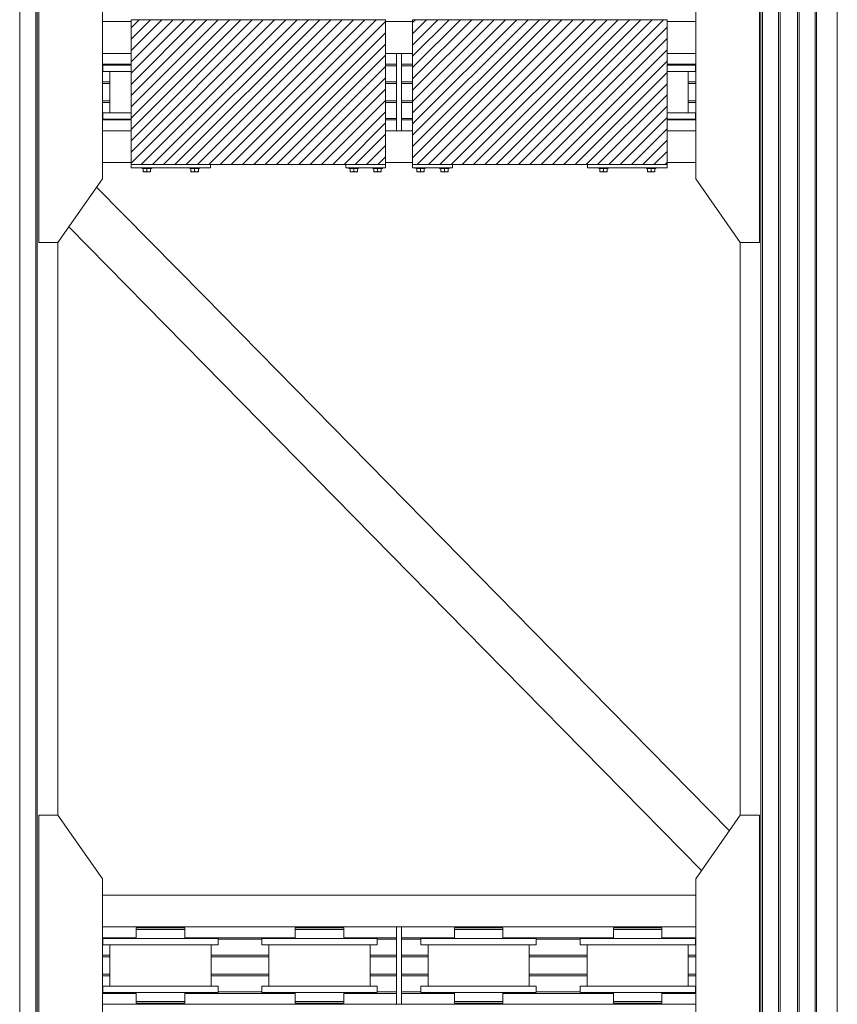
# Model space of a CAD drawing. Header units: millimetres. Extents: x 53056 to 116131, y -669674 to -625124.
# Tile 67 of 168: x 72530 to 75100, y -657589 to -654496. Entities that reach past the tile are written whole.
import ezdxf

# ---------------------------------------------------------------- set-up
doc = ezdxf.new("R2010")
doc.units = ezdxf.units.MM
doc.header["$MEASUREMENT"] = 0
doc.linetypes.add('DGN Style 1', pattern=[536.199087, 0.892178, -535.306909])
for name, color, linetype, lineweight in [('Main Cradle', 7, 'Continuous', 0), ('Main Cradle Blocks', 7, 'Continuous', 0), ('Main Cradle Rails', 7, 'Continuous', 0)]:
    doc.layers.add(name, color=color, linetype=linetype, lineweight=lineweight)

# ---------------------------------------------------------------- blocks, each defined once
blk = doc.blocks.new('*U55')
at = {"linetype": 'Continuous', "lineweight": 0}
h = blk.add_hatch(dxfattribs=at)
h.set_pattern_fill('HATCH', color=30, style=0, pattern_type=2)
h.set_pattern_definition([(45, (-11017.938, -7370.72), (-17.71896, 17.71896), [])])
h.paths.add_polyline_path([(-10913.8, -7096.2), (-11038.8, -7096.2), (-11463.8, -7096.2), (-11485.4, -7096.2), (-11713.8, -7096.2), (-11713.8, -7102.2), (-11713.8, -7202.2), (-11713.8, -7236.2), (-11713.8, -7238.7), (-11713.8, -7258.7), (-11713.8, -7388.7), (-11713.8, -7408.7), (-11713.8, -7411.2), (-11713.8, -7445.2), (-11713.8, -7545.2), (-11713.8, -7551.2), (-11485.4, -7551.2), (-11463.8, -7551.2), (-11038.8, -7551.2), (-10913.8, -7551.2), (-10913.8, -7545.2), (-10913.8, -7445.2), (-10913.8, -7411.2), (-10913.8, -7406.6), (-10913.8, -7356.2), (-10913.8, -7351.2), (-10913.8, -7296.2), (-10913.8, -7291.2), (-10913.8, -7240.8), (-10913.8, -7236.2), (-10913.8, -7202.2), (-10913.8, -7102.2)])
h = blk.add_hatch(dxfattribs=at)
h.set_pattern_fill('HATCH', color=30, style=0, pattern_type=2)
h.set_pattern_definition([(45, (-10257.815, -7334.975), (-17.719, 17.719), [])])
h.paths.add_polyline_path([(-10828.8, -7202.2), (-10828.8, -7236.2), (-10828.8, -7240.8), (-10828.8, -7291.2), (-10828.8, -7296.2), (-10828.8, -7351.2), (-10828.8, -7356.2), (-10828.8, -7406.6), (-10828.8, -7411.2), (-10828.8, -7445.2), (-10828.8, -7545.2), (-10828.8, -7551.2), (-10703.8, -7551.2), (-10278.8, -7551.2), (-10028.8, -7551.2), (-10028.8, -7545.2), (-10028.8, -7445.2), (-10028.8, -7411.2), (-10028.8, -7408.7), (-10028.8, -7388.7), (-10028.8, -7258.7), (-10028.8, -7238.7), (-10028.8, -7236.2), (-10028.8, -7202.2), (-10028.8, -7102.2), (-10028.8, -7096.2), (-10278.8, -7096.2), (-10703.8, -7096.2), (-10828.8, -7096.2), (-10828.8, -7102.2)])
at = {"color": 30, "linetype": 'Continuous', "lineweight": 0, "flags": 128}
for points in [[(-10913.8, -7096.2), (-11038.8, -7096.2), (-11463.8, -7096.2), (-11485.4, -7096.2), (-11713.8, -7096.2), (-11713.8, -7102.2), (-11713.8, -7202.2), (-11713.8, -7236.2), (-11713.8, -7238.7), (-11713.8, -7258.7), (-11713.8, -7388.7), (-11713.8, -7408.7), (-11713.8, -7411.2), (-11713.8, -7445.2), (-11713.8, -7545.2), (-11713.8, -7551.2), (-11485.4, -7551.2), (-11463.8, -7551.2), (-11038.8, -7551.2), (-10913.8, -7551.2), (-10913.8, -7545.2), (-10913.8, -7445.2), (-10913.8, -7411.2), (-10913.8, -7406.6), (-10913.8, -7356.2), (-10913.8, -7351.2), (-10913.8, -7296.2), (-10913.8, -7291.2), (-10913.8, -7240.8), (-10913.8, -7236.2), (-10913.8, -7202.2), (-10913.8, -7102.2), (-10913.8, -7096.2)], [(-10828.8, -7202.2), (-10828.8, -7236.2), (-10828.8, -7240.8), (-10828.8, -7291.2), (-10828.8, -7296.2), (-10828.8, -7351.2), (-10828.8, -7356.2), (-10828.8, -7406.6), (-10828.8, -7411.2), (-10828.8, -7445.2), (-10828.8, -7545.2), (-10828.8, -7551.2), (-10703.8, -7551.2), (-10278.8, -7551.2), (-10028.8, -7551.2), (-10028.8, -7545.2), (-10028.8, -7445.2), (-10028.8, -7411.2), (-10028.8, -7408.7), (-10028.8, -7388.7), (-10028.8, -7258.7), (-10028.8, -7238.7), (-10028.8, -7236.2), (-10028.8, -7202.2), (-10028.8, -7102.2), (-10028.8, -7096.2), (-10278.8, -7096.2), (-10703.8, -7096.2), (-10828.8, -7096.2), (-10828.8, -7102.2), (-10828.8, -7202.2)]]:
    blk.add_lwpolyline(points, close=True, dxfattribs=at)
at = {"layer": 'Main Cradle', "color": 7, "linetype": 'Continuous', "lineweight": 0}
for p, q in [((-12063.8, -9136.6), (-12063.8, -4626.6)), ((-12013.4, -9136.6), (-12013.4, -4626.6)), ((-12008.8, -9136.6), (-12008.8, -4626.6)), ((-9733.8, -4626.6), (-9733.8, -9136.6)), ((-9729.1, -4626.6), (-9729.1, -9136.6)), ((-9678.8, -4626.6), (-9678.8, -9136.6)), ((-9673.8, -4626.6), (-9673.8, -9136.6)), ((-9618.8, -4626.6), (-9618.8, -9136.6)), ((-9613.8, -4626.6), (-9613.8, -9136.6)), ((-9563.4, -4626.6), (-9563.4, -9136.6)), ((-9558.8, -4626.6), (-9558.8, -9136.6)), ((-9493.9, -4626.6), (-9493.9, -9136.6)), ((-11713.8, -7102.2), (-11803.9, -7102.2)), ((-10828.8, -7102.2), (-10913.8, -7102.2)), ((-9938.7, -7102.2), (-10028.8, -7102.2)), ((-11803.9, -7202.2), (-11713.8, -7202.2)), ((-10913.8, -7202.2), (-10879.3, -7202.2)), ((-10863.3, -7202.2), (-10828.8, -7202.2)), ((-10028.8, -7202.2), (-9938.7, -7202.2)), ((-11780.3, -7388.7), (-11780.3, -7258.7)), ((-9962.3, -7258.7), (-9962.3, -7388.7)), ((-9940.1, -7258.7), (-9953.8, -7258.7)), ((-9940.1, -7408.7), (-9953.8, -7408.7)), ((-11803.9, -7445.2), (-11713.8, -7445.2)), ((-10913.8, -7445.2), (-10879.3, -7445.2)), ((-10863.3, -7445.2), (-10828.8, -7445.2)), ((-10028.8, -7445.2), (-9938.7, -7445.2)), ((-11713.8, -7545.2), (-11803.9, -7545.2)), ((-10828.8, -7545.2), (-10913.8, -7545.2)), ((-9938.7, -7545.2), (-10028.8, -7545.2)), ((-11822, -7622.1), (-11485.4, -7964.3)), ((-11909.5, -7747), (-11485.4, -8178.2)), ((-11943.9, -9136.6), (-11943.9, -7796.2)), ((-9798.7, -7796.2), (-9798.7, -9136.6)), ((-11485.4, -7964.3), (-10332.6, -9136.6)), ((-11485.4, -8178.2), (-10543, -9136.6)), ((-12063.8, -11403.7), (-12063.8, -9136.6)), ((-12013.4, -11403.7), (-12013.4, -9136.6)), ((-12008.8, -11403.7), (-12008.8, -9136.6)), ((-11943.9, -9595.4), (-11943.9, -9136.6)), ((-10543, -9136.6), (-9920.5, -9769.5)), ((-10332.6, -9136.6), (-9833, -9644.6)), ((-9798.7, -9136.6), (-9798.7, -9595.4)), ((-9733.8, -9136.6), (-9733.8, -11403.7)), ((-9729.1, -9136.6), (-9729.1, -11403.7)), ((-9678.8, -9136.6), (-9678.8, -11403.7)), ((-9673.8, -9136.6), (-9673.8, -11403.7)), ((-9618.8, -9136.6), (-9618.8, -11403.7)), ((-9613.8, -9136.6), (-9613.8, -11403.7)), ((-9563.4, -9136.6), (-9563.4, -11403.7)), ((-9558.8, -9136.6), (-9558.8, -11403.7)), ((-9493.9, -9136.6), (-9493.9, -11403.7)), ((-11485.4, -9846.4), (-11803.9, -9846.4)), ((-9938.7, -9846.4), (-11485.4, -9846.4)), ((-11803.9, -9946.4), (-11485.4, -9946.4)), ((-11661.3, -9949.4), (-11661.3, -9946.4)), ((-11581.3, -9946.4), (-11581.3, -9949.4)), ((-11567.4, -9949.4), (-11550.9, -9949.4)), ((-11550.9, -9949.4), (-11545.1, -9949.4)), ((-11485.4, -9946.4), (-10879.3, -9946.4)), ((-11161.3, -9949.4), (-11161.3, -9946.4)), ((-11081.3, -9946.4), (-11081.3, -9949.4)), ((-11067.4, -9949.4), (-11050.9, -9949.4)), ((-11050.9, -9949.4), (-11045.1, -9949.4)), ((-10863.3, -9946.4), (-9938.7, -9946.4)), ((-10661.3, -9949.4), (-10661.3, -9946.4)), ((-10581.3, -9946.4), (-10581.3, -9949.4)), ((-10567.4, -9949.4), (-10550.9, -9949.4)), ((-10550.9, -9949.4), (-10545.1, -9949.4)), ((-10161.3, -9949.4), (-10161.3, -9946.4)), ((-10081.3, -9946.4), (-10081.3, -9949.4)), ((-10067.4, -9949.4), (-10050.9, -9949.4)), ((-10050.9, -9949.4), (-10045.1, -9949.4)), ((-11551.9, -9982.9), (-11621.3, -9982.9)), ((-11121.3, -9982.9), (-11190.6, -9982.9)), ((-11051.9, -9982.9), (-11121.3, -9982.9)), ((-10621.3, -9982.9), (-10690.6, -9982.9)), ((-10551.9, -9982.9), (-10621.3, -9982.9)), ((-10121.3, -9982.9), (-10190.6, -9982.9)), ((-10051.9, -9982.9), (-10121.3, -9982.9)), ((-11780.3, -10132.9), (-11780.3, -10002.9)), ((-11453.8, -10002.9), (-11485.4, -10002.9)), ((-11462.3, -10002.9), (-11462.3, -10132.9)), ((-11440.1, -10002.9), (-11453.8, -10002.9)), ((-11280.3, -10132.9), (-11280.3, -10002.9)), ((-10962.3, -10002.9), (-10962.3, -10132.9)), ((-10940.1, -10002.9), (-10953.8, -10002.9)), ((-10780.3, -10132.9), (-10780.3, -10002.9)), ((-10462.3, -10002.9), (-10462.3, -10132.9)), ((-10440.1, -10002.9), (-10453.8, -10002.9)), ((-10280.3, -10132.9), (-10280.3, -10002.9)), ((-9962.3, -10002.9), (-9962.3, -10132.9)), ((-9940.1, -10002.9), (-9953.8, -10002.9)), ((-11551.9, -10132.9), (-11621.3, -10132.9)), ((-11060.4, -10132.9), (-11121.3, -10132.9)), ((-11051.9, -10132.9), (-11060.4, -10132.9)), ((-10560.4, -10132.9), (-10621.3, -10132.9)), ((-10551.9, -10132.9), (-10560.4, -10132.9)), ((-10060.4, -10132.9), (-10121.3, -10132.9)), ((-10051.9, -10132.9), (-10060.4, -10132.9)), ((-11550.9, -10152.9), (-11545.1, -10152.9)), ((-11545.1, -10181.4), (-11545.1, -10152.9)), ((-11453.8, -10152.9), (-11485.4, -10152.9)), ((-11440.1, -10152.9), (-11453.8, -10152.9)), ((-11050.9, -10152.9), (-11045.1, -10152.9)), ((-11045.1, -10181.4), (-11045.1, -10152.9)), ((-10940.1, -10152.9), (-10953.8, -10152.9)), ((-10550.9, -10152.9), (-10545.1, -10152.9)), ((-10545.1, -10181.4), (-10545.1, -10152.9)), ((-10440.1, -10152.9), (-10453.8, -10152.9)), ((-10050.9, -10152.9), (-10045.1, -10152.9)), ((-10045.1, -10181.4), (-10045.1, -10152.9)), ((-9940.1, -10152.9), (-9953.8, -10152.9)), ((-11803.9, -10189.4), (-11485.4, -10189.4)), ((-11661.3, -10189.4), (-11661.3, -10186.4)), ((-11650.4, -10181.4), (-11621.3, -10181.4)), ((-11584.3, -10186.4), (-11581.3, -10186.4)), ((-11581.3, -10186.4), (-11581.3, -10189.4)), ((-11567.4, -10181.4), (-11550.9, -10181.4)), ((-11550.9, -10181.4), (-11545.1, -10181.4)), ((-11485.4, -10189.4), (-10879.3, -10189.4)), ((-11161.3, -10189.4), (-11161.3, -10186.4)), ((-11150.4, -10181.4), (-11121.3, -10181.4)), ((-11084.3, -10186.4), (-11081.3, -10186.4)), ((-11081.3, -10186.4), (-11081.3, -10189.4)), ((-11067.4, -10181.4), (-11050.9, -10181.4)), ((-11050.9, -10181.4), (-11045.1, -10181.4)), ((-10863.3, -10189.4), (-9938.7, -10189.4)), ((-10661.3, -10189.4), (-10661.3, -10186.4)), ((-10650.4, -10181.4), (-10621.3, -10181.4)), ((-10584.3, -10186.4), (-10581.3, -10186.4)), ((-10581.3, -10186.4), (-10581.3, -10189.4)), ((-10567.4, -10181.4), (-10550.9, -10181.4)), ((-10550.9, -10181.4), (-10545.1, -10181.4)), ((-10161.3, -10189.4), (-10161.3, -10186.4)), ((-10158.7, -10186.4), (-10158.2, -10186.4)), ((-10150.4, -10181.4), (-10121.3, -10181.4)), ((-10093, -10186.4), (-10092.9, -10186.4)), ((-10092.9, -10186.4), (-10092.7, -10186.4)), ((-10092.7, -10186.4), (-10092.1, -10186.4)), ((-10092.1, -10186.4), (-10085.9, -10186.4)), ((-10085.9, -10186.4), (-10084.3, -10186.4)), ((-10084.3, -10186.4), (-10081.3, -10186.4)), ((-10081.3, -10186.4), (-10081.3, -10189.4)), ((-10067.4, -10181.4), (-10050.9, -10181.4)), ((-10050.9, -10181.4), (-10045.1, -10181.4))]:
    blk.add_line(p, q, dxfattribs=at)
at = {"layer": 'Main Cradle', "color": 7, "linetype": 'Continuous', "lineweight": 0, "flags": 128}
for points in [[(-11943.9, -7796.2), (-11803.9, -7596.2), (-11803.9, -7051.2), (-11943.8, -6851.2), (-12003.8, -6851.2), (-12003.9, -7796.2), (-11943.9, -7796.2)], [(-9798.7, -7796.2), (-9938.7, -7596.2), (-9938.7, -7051.2), (-9798.7, -6851.2), (-9738.7, -6851.2), (-9738.7, -7796.2), (-9798.7, -7796.2)], [(-10879.3, -7202.2), (-10863.3, -7202.2), (-10863.3, -7445.2), (-10879.3, -7445.2), (-10879.3, -7202.2)], [(-11713.8, -7258.7), (-11749.4, -7258.7), (-11788.7, -7258.7), (-11802.5, -7258.7), (-11802.5, -7238.7), (-11802.5, -7238.7)], [(-11713.8, -7238.7), (-11749.4, -7238.7), (-11788.7, -7238.7), (-11802.5, -7238.7)], [(-9940.1, -7238.7), (-9953.8, -7238.7), (-9993.1, -7238.7), (-10028.8, -7238.7)], [(-9940.1, -7238.7), (-9940.1, -7238.7), (-9940.1, -7258.7)], [(-9953.8, -7258.7), (-9993.1, -7258.7), (-10028.8, -7258.7)], [(-11713.8, -7408.7), (-11749.4, -7408.7), (-11788.7, -7408.7), (-11802.5, -7408.7), (-11802.5, -7388.7), (-11802.5, -7388.7)], [(-11713.8, -7388.7), (-11749.4, -7388.7), (-11788.7, -7388.7), (-11802.5, -7388.7)], [(-9940.1, -7388.7), (-9953.8, -7388.7), (-9993.1, -7388.7), (-10028.8, -7388.7)], [(-9940.1, -7388.7), (-9940.1, -7388.7), (-9940.1, -7408.7)], [(-9953.8, -7408.7), (-9993.1, -7408.7), (-10028.8, -7408.7)], [(-11943.9, -10540.4), (-11803.9, -10340.4), (-11803.9, -9795.4), (-11943.8, -9595.4), (-12003.8, -9595.4), (-12003.9, -10540.4), (-11943.9, -10540.4)], [(-9798.7, -10540.4), (-9938.7, -10340.4), (-9938.7, -9795.4), (-9798.7, -9595.4), (-9738.7, -9595.4), (-9738.7, -10540.4), (-9798.7, -10540.4)], [(-11697.5, -9949.4), (-11697.5, -9949.4), (-11697.5, -9954.4), (-11697.5, -9954.4)], [(-11697.5, -9949.4), (-11691.7, -9949.4), (-11675.1, -9949.4), (-11650.4, -9949.4), (-11621.3, -9949.4), (-11592.1, -9949.4), (-11567.4, -9949.4)], [(-11697.5, -9954.4), (-11697.5, -9954.4), (-11697.5, -9982.9)], [(-11697.5, -9954.4), (-11691.7, -9954.4), (-11675.1, -9954.4), (-11650.4, -9954.4), (-11621.3, -9954.4), (-11621.3, -9954.4)], [(-11691.7, -9954.4), (-11691.7, -9954.4), (-11675.1, -9954.4)], [(-11621.3, -9954.4), (-11621.3, -9954.4), (-11592.1, -9954.4)], [(-11592.1, -9954.4), (-11592.1, -9954.4), (-11567.4, -9954.4)], [(-11567.4, -9954.4), (-11567.4, -9954.4), (-11550.9, -9954.4), (-11545.1, -9954.4), (-11545.1, -9949.4)], [(-11545.1, -9982.9), (-11545.1, -9954.4), (-11545.1, -9954.4)], [(-11197.5, -9949.4), (-11197.5, -9949.4), (-11197.5, -9954.4), (-11197.5, -9954.4)], [(-11197.5, -9949.4), (-11191.7, -9949.4), (-11175.1, -9949.4), (-11150.4, -9949.4), (-11121.3, -9949.4), (-11092.1, -9949.4), (-11067.4, -9949.4)], [(-11197.5, -9954.4), (-11197.5, -9954.4), (-11197.5, -9982.9)], [(-11197.5, -9954.4), (-11191.7, -9954.4), (-11175.1, -9954.4), (-11150.4, -9954.4), (-11121.3, -9954.4), (-11121.3, -9954.4)], [(-11191.7, -9954.4), (-11191.7, -9954.4), (-11175.1, -9954.4)], [(-11121.3, -9954.4), (-11121.3, -9954.4), (-11092.1, -9954.4)], [(-11092.1, -9954.4), (-11092.1, -9954.4), (-11067.4, -9954.4)], [(-11067.4, -9954.4), (-11067.4, -9954.4), (-11050.9, -9954.4), (-11045.1, -9954.4), (-11045.1, -9949.4)], [(-11045.1, -9982.9), (-11045.1, -9954.4), (-11045.1, -9954.4)], [(-10879.3, -9946.4), (-10863.3, -9946.4), (-10863.3, -10189.4), (-10879.3, -10189.4), (-10879.3, -9946.4)], [(-10697.5, -9949.4), (-10697.5, -9949.4), (-10697.5, -9954.4), (-10697.5, -9954.4)], [(-10697.5, -9949.4), (-10691.7, -9949.4), (-10675.1, -9949.4), (-10650.4, -9949.4), (-10621.3, -9949.4), (-10592.1, -9949.4), (-10567.4, -9949.4)], [(-10697.5, -9954.4), (-10697.5, -9954.4), (-10697.5, -9982.9)], [(-10697.5, -9954.4), (-10691.7, -9954.4), (-10675.1, -9954.4), (-10675.1, -9954.4)], [(-10691.7, -9954.4), (-10691.7, -9954.4), (-10675.1, -9954.4)], [(-10675.1, -9954.4), (-10650.4, -9954.4), (-10621.3, -9954.4), (-10621.3, -9954.4)], [(-10621.3, -9954.4), (-10621.3, -9954.4), (-10592.1, -9954.4), (-10567.4, -9954.4), (-10550.9, -9954.4), (-10545.1, -9954.4), (-10545.1, -9949.4)], [(-10545.1, -9982.9), (-10545.1, -9954.4), (-10545.1, -9954.4)], [(-10197.5, -9949.4), (-10197.5, -9949.4), (-10197.5, -9954.4), (-10197.5, -9954.4)], [(-10197.5, -9949.4), (-10191.7, -9949.4), (-10175.1, -9949.4), (-10150.4, -9949.4), (-10121.3, -9949.4), (-10092.1, -9949.4), (-10067.4, -9949.4)], [(-10197.5, -9954.4), (-10197.5, -9954.4), (-10197.5, -9982.9)], [(-10197.5, -9954.4), (-10191.7, -9954.4), (-10175.1, -9954.4), (-10150.4, -9954.4), (-10121.3, -9954.4), (-10121.3, -9954.4)], [(-10191.7, -9954.4), (-10191.7, -9954.4), (-10175.1, -9954.4)], [(-10121.3, -9954.4), (-10121.3, -9954.4), (-10092.1, -9954.4), (-10067.4, -9954.4)], [(-10067.4, -9954.4), (-10067.4, -9954.4), (-10050.9, -9954.4), (-10045.1, -9954.4), (-10045.1, -9949.4)], [(-10045.1, -9982.9), (-10045.1, -9954.4), (-10045.1, -9954.4)], [(-11560.4, -10002.9), (-11621.3, -10002.9), (-11690.6, -10002.9), (-11749.4, -10002.9), (-11788.7, -10002.9), (-11802.5, -10002.9), (-11802.5, -9982.9), (-11802.5, -9982.9)], [(-11621.3, -9982.9), (-11690.6, -9982.9), (-11749.4, -9982.9), (-11788.7, -9982.9), (-11802.5, -9982.9)], [(-11485.4, -9982.9), (-11493.1, -9982.9), (-11551.9, -9982.9)], [(-11440.1, -9982.9), (-11453.8, -9982.9), (-11485.4, -9982.9)], [(-11440.1, -9982.9), (-11440.1, -9982.9), (-11440.1, -10002.9)], [(-11182.1, -10002.9), (-11190.6, -10002.9), (-11249.4, -10002.9), (-11288.7, -10002.9), (-11302.5, -10002.9), (-11302.5, -9982.9), (-11302.5, -9982.9)], [(-11190.6, -9982.9), (-11190.6, -9982.9), (-11249.4, -9982.9), (-11288.7, -9982.9), (-11302.5, -9982.9)], [(-10940.1, -9982.9), (-10953.8, -9982.9), (-10993.1, -9982.9), (-11051.9, -9982.9)], [(-10940.1, -9982.9), (-10940.1, -9982.9), (-10940.1, -10002.9)], [(-10560.4, -10002.9), (-10621.3, -10002.9), (-10690.6, -10002.9), (-10749.4, -10002.9), (-10788.7, -10002.9), (-10802.5, -10002.9), (-10802.5, -9982.9), (-10802.5, -9982.9)], [(-10690.6, -9982.9), (-10690.6, -9982.9), (-10749.4, -9982.9), (-10788.7, -9982.9), (-10802.5, -9982.9)], [(-10440.1, -9982.9), (-10453.8, -9982.9), (-10493.1, -9982.9), (-10551.9, -9982.9)], [(-10440.1, -9982.9), (-10440.1, -9982.9), (-10440.1, -10002.9)], [(-10182.1, -10002.9), (-10190.6, -10002.9), (-10249.4, -10002.9), (-10288.7, -10002.9), (-10302.5, -10002.9), (-10302.5, -9982.9), (-10302.5, -9982.9)], [(-10190.6, -9982.9), (-10190.6, -9982.9), (-10249.4, -9982.9), (-10288.7, -9982.9), (-10302.5, -9982.9)], [(-9940.1, -9982.9), (-9953.8, -9982.9), (-9993.1, -9982.9), (-10051.9, -9982.9)], [(-9940.1, -9982.9), (-9940.1, -9982.9), (-9940.1, -10002.9)], [(-11485.4, -10002.9), (-11493.1, -10002.9), (-11551.9, -10002.9), (-11560.4, -10002.9)], [(-10953.8, -10002.9), (-10993.1, -10002.9), (-11051.9, -10002.9), (-11121.3, -10002.9), (-11182.1, -10002.9)], [(-10453.8, -10002.9), (-10493.1, -10002.9), (-10551.9, -10002.9), (-10560.4, -10002.9)], [(-9953.8, -10002.9), (-9993.1, -10002.9), (-10051.9, -10002.9), (-10121.3, -10002.9), (-10182.1, -10002.9)], [(-11621.3, -10152.9), (-11621.3, -10152.9), (-11690.6, -10152.9), (-11749.4, -10152.9), (-11788.7, -10152.9), (-11802.5, -10152.9), (-11802.5, -10132.9), (-11802.5, -10132.9)], [(-11621.3, -10132.9), (-11690.6, -10132.9), (-11749.4, -10132.9), (-11788.7, -10132.9), (-11802.5, -10132.9)], [(-11485.4, -10132.9), (-11493.1, -10132.9), (-11551.9, -10132.9)], [(-11440.1, -10132.9), (-11453.8, -10132.9), (-11485.4, -10132.9)], [(-11440.1, -10132.9), (-11440.1, -10132.9), (-11440.1, -10152.9)], [(-11121.3, -10152.9), (-11121.3, -10152.9), (-11190.6, -10152.9), (-11249.4, -10152.9), (-11288.7, -10152.9), (-11302.5, -10152.9), (-11302.5, -10132.9), (-11302.5, -10132.9)], [(-11121.3, -10132.9), (-11190.6, -10132.9), (-11249.4, -10132.9), (-11288.7, -10132.9), (-11302.5, -10132.9)], [(-10940.1, -10132.9), (-10953.8, -10132.9), (-10993.1, -10132.9), (-11051.9, -10132.9)], [(-10940.1, -10132.9), (-10940.1, -10132.9), (-10940.1, -10152.9)], [(-10621.3, -10152.9), (-10621.3, -10152.9), (-10690.6, -10152.9), (-10749.4, -10152.9), (-10788.7, -10152.9), (-10802.5, -10152.9), (-10802.5, -10132.9), (-10802.5, -10132.9)], [(-10621.3, -10132.9), (-10690.6, -10132.9), (-10749.4, -10132.9), (-10788.7, -10132.9), (-10802.5, -10132.9)], [(-10440.1, -10132.9), (-10453.8, -10132.9), (-10493.1, -10132.9), (-10551.9, -10132.9)], [(-10440.1, -10132.9), (-10440.1, -10132.9), (-10440.1, -10152.9)], [(-9953.8, -10152.9), (-9993.1, -10152.9), (-10051.9, -10152.9), (-10121.3, -10152.9), (-10190.6, -10152.9), (-10249.4, -10152.9), (-10288.7, -10152.9), (-10302.5, -10152.9), (-10302.5, -10132.9), (-10302.5, -10132.9)], [(-10121.3, -10132.9), (-10190.6, -10132.9), (-10249.4, -10132.9), (-10288.7, -10132.9), (-10302.5, -10132.9)], [(-9940.1, -10132.9), (-9953.8, -10132.9), (-9993.1, -10132.9), (-10051.9, -10132.9)], [(-9940.1, -10132.9), (-9940.1, -10132.9), (-9940.1, -10152.9)], [(-11697.5, -10152.9), (-11697.5, -10181.4), (-11691.7, -10181.4), (-11675.1, -10181.4), (-11650.4, -10181.4), (-11650.4, -10181.4)], [(-11691.7, -10152.9), (-11691.7, -10152.9), (-11692.4, -10152.9), (-11697.5, -10152.9)], [(-11485.4, -10152.9), (-11493.1, -10152.9), (-11551.9, -10152.9), (-11621.3, -10152.9)], [(-11197.5, -10152.9), (-11197.5, -10181.4), (-11191.7, -10181.4), (-11175.1, -10181.4), (-11150.4, -10181.4), (-11150.4, -10181.4)], [(-11197.5, -10152.9), (-11197.5, -10152.9), (-11192.4, -10152.9), (-11191.7, -10152.9), (-11191.7, -10152.9)], [(-10953.8, -10152.9), (-10993.1, -10152.9), (-11051.9, -10152.9), (-11121.3, -10152.9)], [(-10697.5, -10152.9), (-10697.5, -10181.4), (-10691.7, -10181.4), (-10675.1, -10181.4), (-10675.1, -10181.4)], [(-10691.7, -10152.9), (-10691.7, -10152.9), (-10692.4, -10152.9), (-10697.5, -10152.9), (-10697.5, -10152.9)], [(-10453.8, -10152.9), (-10493.1, -10152.9), (-10551.9, -10152.9), (-10621.3, -10152.9)], [(-10197.5, -10152.9), (-10197.5, -10181.4), (-10191.7, -10181.4), (-10175.1, -10181.4), (-10150.4, -10181.4), (-10150.4, -10181.4)], [(-10191.7, -10152.9), (-10191.7, -10152.9), (-10192.4, -10152.9), (-10197.5, -10152.9), (-10197.5, -10152.9)], [(-11697.5, -10181.4), (-11697.5, -10181.4), (-11697.5, -10186.4), (-11691.7, -10186.4), (-11675.1, -10186.4), (-11650.4, -10186.4), (-11621.3, -10186.4), (-11592.1, -10186.4), (-11567.4, -10186.4), (-11550.9, -10186.4), (-11545.1, -10186.4), (-11545.1, -10181.4)], [(-11691.7, -10181.4), (-11691.7, -10181.4), (-11675.1, -10181.4)], [(-11658.2, -10186.4), (-11658.2, -10186.4), (-11658.7, -10186.4), (-11661.3, -10186.4), (-11661.3, -10186.4), (-11661.3, -10186.4)], [(-11650.4, -10181.4), (-11650.4, -10181.4), (-11621.3, -10181.4)], [(-11621.3, -10181.4), (-11621.3, -10181.4), (-11592.1, -10181.4), (-11567.4, -10181.4)], [(-11592.1, -10186.4), (-11592.7, -10186.4), (-11592.9, -10186.4), (-11593, -10186.4)], [(-11584.3, -10186.4), (-11585.9, -10186.4), (-11592.1, -10186.4)], [(-11197.5, -10181.4), (-11197.5, -10181.4), (-11197.5, -10186.4), (-11191.7, -10186.4), (-11175.1, -10186.4), (-11150.4, -10186.4), (-11121.3, -10186.4), (-11092.1, -10186.4), (-11067.4, -10186.4), (-11050.9, -10186.4), (-11045.1, -10186.4), (-11045.1, -10181.4)], [(-11191.7, -10181.4), (-11191.7, -10181.4), (-11175.1, -10181.4)], [(-11158.2, -10186.4), (-11158.2, -10186.4), (-11158.7, -10186.4), (-11161.3, -10186.4), (-11161.3, -10186.4), (-11161.3, -10186.4)], [(-11150.4, -10181.4), (-11150.4, -10181.4), (-11121.3, -10181.4)], [(-11121.3, -10181.4), (-11121.3, -10181.4), (-11092.1, -10181.4), (-11067.4, -10181.4)], [(-11092.1, -10186.4), (-11092.7, -10186.4), (-11092.9, -10186.4), (-11093, -10186.4)], [(-11084.3, -10186.4), (-11085.9, -10186.4), (-11092.1, -10186.4)], [(-10697.5, -10181.4), (-10697.5, -10181.4), (-10697.5, -10186.4), (-10691.7, -10186.4), (-10675.1, -10186.4), (-10650.4, -10186.4), (-10621.3, -10186.4), (-10592.1, -10186.4), (-10567.4, -10186.4), (-10550.9, -10186.4), (-10545.1, -10186.4), (-10545.1, -10181.4)], [(-10691.7, -10181.4), (-10691.7, -10181.4), (-10675.1, -10181.4)], [(-10675.1, -10181.4), (-10650.4, -10181.4), (-10650.4, -10181.4)], [(-10658.2, -10186.4), (-10658.2, -10186.4), (-10658.2, -10186.4), (-10658.7, -10186.4), (-10661.3, -10186.4), (-10661.3, -10186.4), (-10661.3, -10186.4)], [(-10650.4, -10181.4), (-10650.4, -10181.4), (-10621.3, -10181.4)], [(-10621.3, -10181.4), (-10621.3, -10181.4), (-10592.1, -10181.4), (-10567.4, -10181.4)], [(-10592.1, -10186.4), (-10592.7, -10186.4), (-10592.9, -10186.4), (-10593, -10186.4)], [(-10584.3, -10186.4), (-10585.9, -10186.4), (-10592.1, -10186.4)], [(-10197.5, -10181.4), (-10197.5, -10181.4), (-10197.5, -10186.4), (-10191.7, -10186.4), (-10175.1, -10186.4), (-10150.4, -10186.4), (-10121.3, -10186.4), (-10092.1, -10186.4), (-10067.4, -10186.4), (-10050.9, -10186.4), (-10045.1, -10186.4), (-10045.1, -10181.4)], [(-10191.7, -10181.4), (-10191.7, -10181.4), (-10175.1, -10181.4)], [(-10161.3, -10186.4), (-10161.3, -10186.4), (-10158.7, -10186.4)], [(-10150.4, -10181.4), (-10150.4, -10181.4), (-10121.3, -10181.4)], [(-10121.3, -10181.4), (-10121.3, -10181.4), (-10092.1, -10181.4), (-10067.4, -10181.4)]]:
    blk.add_lwpolyline(points, dxfattribs=at)
at = {"layer": 'Main Cradle Blocks', "color": 7, "linetype": 'Continuous', "lineweight": 0}
for p, q in [((-11485.4, -7096.2), (-11713.8, -7096.2)), ((-11713.8, -7551.2), (-11713.8, -7096.2)), ((-10913.8, -7096.2), (-11485.4, -7096.2)), ((-10913.8, -7551.2), (-10913.8, -7096.2)), ((-10828.8, -7096.2), (-10028.8, -7096.2)), ((-10828.8, -7551.2), (-10828.8, -7096.2)), ((-10028.8, -7551.2), (-10028.8, -7096.2)), ((-11713.8, -7551.2), (-11713.8, -7561.2)), ((-11713.8, -7551.2), (-11485.4, -7551.2)), ((-11485.4, -7561.2), (-11713.8, -7561.2)), ((-11675.3, -7564.2), (-11675.3, -7572.4)), ((-11675.3, -7572.4), (-11673.2, -7573.4)), ((-11675.3, -7573.9), (-11675.3, -7574.2)), ((-11675.3, -7574.2), (-11674.6, -7574.2)), ((-11674.6, -7574.2), (-11674.8, -7574.2)), ((-11669.5, -7564.2), (-11663.8, -7564.2)), ((-11669.5, -7574.2), (-11665.8, -7574.2)), ((-11666.8, -7574.2), (-11669.5, -7574.2)), ((-11665.9, -7573.4), (-11663.8, -7572.4)), ((-11663.8, -7572.4), (-11663.8, -7564.2)), ((-11663.8, -7572.4), (-11661.6, -7573.4)), ((-11660.7, -7574.2), (-11658, -7574.2)), ((-11658, -7574.2), (-11654.9, -7574.2)), ((-11654.9, -7574.2), (-11655, -7574.2)), ((-11654.3, -7573.4), (-11652.2, -7572.4)), ((-11653.1, -7574.2), (-11652.9, -7574.2)), ((-11652.8, -7574.2), (-11652.9, -7574.2)), ((-11652.2, -7572.4), (-11652.2, -7564.2)), ((-11652.2, -7573.4), (-11652.2, -7572.4)), ((-11525.3, -7572.4), (-11525.3, -7564.2)), ((-11525.3, -7573.4), (-11525.3, -7572.4)), ((-11523.2, -7573.4), (-11525.3, -7572.4)), ((-11524.8, -7574.2), (-11524.6, -7574.2)), ((-11524.6, -7574.2), (-11524.4, -7574.2)), ((-11519.5, -7574.2), (-11522.6, -7574.2)), ((-11522.5, -7574.2), (-11522.6, -7574.2)), ((-11519.5, -7574.2), (-11516.8, -7574.2)), ((-11513.8, -7572.4), (-11515.9, -7573.4)), ((-11508, -7564.2), (-11513.8, -7564.2)), ((-11513.8, -7572.4), (-11513.8, -7564.2)), ((-11511.6, -7573.4), (-11513.8, -7572.4)), ((-11508, -7574.2), (-11511.7, -7574.2)), ((-11508, -7574.2), (-11510.7, -7574.2)), ((-11502.2, -7572.4), (-11504.3, -7573.4)), ((-11502.2, -7574.2), (-11502.9, -7574.2)), ((-11502.8, -7574.2), (-11502.9, -7574.2)), ((-11502.2, -7564.2), (-11502.2, -7572.4)), ((-11502.2, -7573.9), (-11502.2, -7574.2)), ((-11485.4, -7551.2), (-10913.8, -7551.2)), ((-11463.8, -7561.2), (-11485.4, -7561.2)), ((-11463.8, -7551.2), (-11463.8, -7561.2)), ((-11038.8, -7561.2), (-11038.8, -7551.2)), ((-10913.8, -7561.2), (-11038.8, -7561.2)), ((-11025.3, -7564.2), (-11025.3, -7572.4)), ((-11025.3, -7572.4), (-11023.2, -7573.4)), ((-11025.3, -7573.9), (-11025.3, -7574.2)), ((-11025.3, -7574.2), (-11024.6, -7574.2)), ((-11024.6, -7574.2), (-11024.8, -7574.2)), ((-11019.5, -7564.2), (-11013.8, -7564.2)), ((-11019.5, -7574.2), (-11015.8, -7574.2)), ((-11016.8, -7574.2), (-11019.5, -7574.2)), ((-11015.9, -7573.4), (-11013.8, -7572.4)), ((-11013.8, -7572.4), (-11013.8, -7564.2)), ((-11013.8, -7572.4), (-11011.6, -7573.4)), ((-11010.7, -7574.2), (-11008, -7574.2)), ((-11008, -7574.2), (-11004.9, -7574.2)), ((-11004.9, -7574.2), (-11005, -7574.2)), ((-11004.3, -7573.4), (-11002.2, -7572.4)), ((-11003.1, -7574.2), (-11002.9, -7574.2)), ((-11002.8, -7574.2), (-11002.9, -7574.2)), ((-11002.2, -7572.4), (-11002.2, -7564.2)), ((-11002.2, -7573.4), (-11002.2, -7572.4)), ((-10950.3, -7572.4), (-10950.3, -7564.2)), ((-10950.3, -7573.4), (-10950.3, -7572.4)), ((-10948.2, -7573.4), (-10950.3, -7572.4)), ((-10949.8, -7574.2), (-10949.6, -7574.2)), ((-10949.6, -7574.2), (-10949.4, -7574.2)), ((-10944.5, -7574.2), (-10947.6, -7574.2)), ((-10947.5, -7574.2), (-10947.6, -7574.2)), ((-10944.5, -7574.2), (-10941.8, -7574.2)), ((-10938.8, -7572.4), (-10940.9, -7573.4)), ((-10933, -7564.2), (-10938.8, -7564.2)), ((-10938.8, -7572.4), (-10938.8, -7564.2)), ((-10936.6, -7573.4), (-10938.8, -7572.4)), ((-10933, -7574.2), (-10936.7, -7574.2)), ((-10933, -7574.2), (-10935.7, -7574.2)), ((-10927.2, -7572.4), (-10929.3, -7573.4)), ((-10927.2, -7574.2), (-10927.9, -7574.2)), ((-10927.8, -7574.2), (-10927.9, -7574.2)), ((-10927.2, -7564.2), (-10927.2, -7572.4)), ((-10927.2, -7573.9), (-10927.2, -7574.2)), ((-10913.8, -7551.2), (-10913.8, -7561.2)), ((-10828.8, -7551.2), (-10828.8, -7561.2)), ((-10028.8, -7551.2), (-10828.8, -7551.2)), ((-10828.8, -7561.2), (-10703.8, -7561.2)), ((-10815.3, -7564.2), (-10815.3, -7572.4)), ((-10815.3, -7572.4), (-10813.2, -7573.4)), ((-10815.3, -7573.9), (-10815.3, -7574.2)), ((-10815.3, -7574.2), (-10814.6, -7574.2)), ((-10814.6, -7574.2), (-10814.8, -7574.2)), ((-10809.5, -7564.2), (-10803.8, -7564.2)), ((-10809.5, -7574.2), (-10805.8, -7574.2)), ((-10806.8, -7574.2), (-10809.5, -7574.2)), ((-10805.9, -7573.4), (-10803.8, -7572.4)), ((-10803.8, -7572.4), (-10803.8, -7564.2)), ((-10803.8, -7572.4), (-10801.6, -7573.4)), ((-10800.7, -7574.2), (-10798, -7574.2)), ((-10798, -7574.2), (-10794.9, -7574.2)), ((-10794.9, -7574.2), (-10795, -7574.2)), ((-10794.3, -7573.4), (-10792.2, -7572.4)), ((-10793.1, -7574.2), (-10792.9, -7574.2)), ((-10792.8, -7574.2), (-10792.9, -7574.2)), ((-10792.2, -7572.4), (-10792.2, -7564.2)), ((-10792.2, -7573.4), (-10792.2, -7572.4)), ((-10740.3, -7572.4), (-10740.3, -7564.2)), ((-10740.3, -7573.4), (-10740.3, -7572.4)), ((-10738.2, -7573.4), (-10740.3, -7572.4)), ((-10739.8, -7574.2), (-10739.6, -7574.2)), ((-10739.6, -7574.2), (-10739.4, -7574.2)), ((-10734.5, -7574.2), (-10737.6, -7574.2)), ((-10737.5, -7574.2), (-10737.6, -7574.2)), ((-10734.5, -7574.2), (-10731.8, -7574.2)), ((-10728.8, -7572.4), (-10730.9, -7573.4)), ((-10723, -7564.2), (-10728.8, -7564.2)), ((-10728.8, -7572.4), (-10728.8, -7564.2)), ((-10726.6, -7573.4), (-10728.8, -7572.4)), ((-10723, -7574.2), (-10726.7, -7574.2)), ((-10723, -7574.2), (-10725.7, -7574.2)), ((-10717.2, -7572.4), (-10719.3, -7573.4)), ((-10717.2, -7574.2), (-10717.9, -7574.2)), ((-10717.8, -7574.2), (-10717.9, -7574.2)), ((-10717.2, -7564.2), (-10717.2, -7572.4)), ((-10717.2, -7573.9), (-10717.2, -7574.2)), ((-10703.8, -7561.2), (-10703.8, -7551.2)), ((-10278.8, -7551.2), (-10278.8, -7561.2)), ((-10028.8, -7561.2), (-10278.8, -7561.2)), ((-10240.3, -7564.2), (-10240.3, -7572.4)), ((-10240.3, -7572.4), (-10238.2, -7573.4)), ((-10240.3, -7573.9), (-10240.3, -7574.2)), ((-10240.3, -7574.2), (-10239.6, -7574.2)), ((-10239.6, -7574.2), (-10239.8, -7574.2)), ((-10234.5, -7564.2), (-10228.8, -7564.2)), ((-10234.5, -7574.2), (-10230.8, -7574.2)), ((-10231.8, -7574.2), (-10234.5, -7574.2)), ((-10230.9, -7573.4), (-10228.8, -7572.4)), ((-10228.8, -7572.4), (-10228.8, -7564.2)), ((-10228.8, -7572.4), (-10226.6, -7573.4)), ((-10225.7, -7574.2), (-10223, -7574.2)), ((-10223, -7574.2), (-10219.9, -7574.2)), ((-10219.9, -7574.2), (-10220, -7574.2)), ((-10219.3, -7573.4), (-10217.2, -7572.4)), ((-10218.1, -7574.2), (-10217.9, -7574.2)), ((-10217.8, -7574.2), (-10217.9, -7574.2)), ((-10217.2, -7572.4), (-10217.2, -7564.2)), ((-10217.2, -7573.4), (-10217.2, -7572.4)), ((-10090.3, -7572.4), (-10090.3, -7564.2)), ((-10090.3, -7573.4), (-10090.3, -7572.4)), ((-10088.2, -7573.4), (-10090.3, -7572.4)), ((-10089.8, -7574.2), (-10089.6, -7574.2)), ((-10089.6, -7574.2), (-10089.4, -7574.2)), ((-10084.5, -7574.2), (-10087.6, -7574.2)), ((-10087.5, -7574.2), (-10087.6, -7574.2)), ((-10084.5, -7574.2), (-10081.8, -7574.2)), ((-10078.8, -7572.4), (-10080.9, -7573.4)), ((-10073, -7564.2), (-10078.8, -7564.2)), ((-10078.8, -7572.4), (-10078.8, -7564.2)), ((-10076.6, -7573.4), (-10078.8, -7572.4)), ((-10073, -7574.2), (-10076.7, -7574.2)), ((-10073, -7574.2), (-10075.7, -7574.2)), ((-10067.2, -7572.4), (-10069.3, -7573.4)), ((-10067.2, -7574.2), (-10067.9, -7574.2)), ((-10067.8, -7574.2), (-10067.9, -7574.2)), ((-10067.2, -7564.2), (-10067.2, -7572.4)), ((-10067.2, -7573.9), (-10067.2, -7574.2)), ((-10028.8, -7551.2), (-10028.8, -7561.2))]:
    blk.add_line(p, q, dxfattribs=at)
at = {"layer": 'Main Cradle Blocks', "color": 7, "linetype": 'Continuous', "lineweight": 0, "flags": 128}
for points in [[(-11669.5, -7564.2), (-11674.4, -7564.2), (-11677.6, -7564.2), (-11678.8, -7564.2), (-11678.8, -7561.2)], [(-11675.3, -7572.4), (-11675.3, -7573.4), (-11675.3, -7573.4), (-11675.3, -7573.9)], [(-11674.6, -7574.2), (-11672.6, -7574.2), (-11669.5, -7574.2), (-11669.5, -7574.2)], [(-11673.2, -7573.4), (-11673, -7573.5), (-11671, -7574), (-11670.3, -7574.1), (-11669.5, -7574.2), (-11667.6, -7573.9), (-11666.5, -7573.7), (-11665.9, -7573.4)], [(-11665.8, -7574.2), (-11661.7, -7574.2), (-11658, -7574.2)], [(-11648.8, -7561.2), (-11648.8, -7564.2), (-11649.9, -7564.2), (-11653.1, -7564.2), (-11658, -7564.2), (-11663.8, -7564.2)], [(-11661.6, -7573.4), (-11661.5, -7573.5), (-11659.4, -7574), (-11658.7, -7574.1), (-11658, -7574.2), (-11656, -7573.9), (-11655, -7573.7), (-11654.3, -7573.4)], [(-11654.9, -7574.2), (-11652.9, -7574.2), (-11652.2, -7574.2), (-11652.2, -7574), (-11652.2, -7573.4), (-11652.2, -7573.4)], [(-11513.8, -7564.2), (-11519.5, -7564.2), (-11524.4, -7564.2), (-11527.6, -7564.2), (-11528.8, -7564.2), (-11528.8, -7561.2)], [(-11525.3, -7573.4), (-11525.3, -7573.4), (-11525.3, -7574), (-11525.3, -7574.2), (-11524.6, -7574.2), (-11522.6, -7574.2)], [(-11523.2, -7573.4), (-11522.5, -7573.7), (-11521.5, -7573.9), (-11519.5, -7574.2), (-11518.8, -7574.1), (-11518.1, -7574), (-11516.1, -7573.5), (-11515.9, -7573.4)], [(-11519.5, -7574.2), (-11515.8, -7574.2), (-11511.7, -7574.2)], [(-11511.6, -7573.4), (-11511, -7573.7), (-11509.9, -7573.9), (-11508, -7574.2), (-11507.2, -7574.1), (-11506.5, -7574), (-11504.5, -7573.5), (-11504.3, -7573.4)], [(-11498.8, -7561.2), (-11498.8, -7564.2), (-11499.9, -7564.2), (-11503.1, -7564.2), (-11508, -7564.2)], [(-11508, -7574.2), (-11508, -7574.2), (-11504.9, -7574.2), (-11502.9, -7574.2)], [(-11502.2, -7573.9), (-11502.2, -7573.4), (-11502.2, -7573.4), (-11502.2, -7572.4)], [(-11019.5, -7564.2), (-11024.4, -7564.2), (-11027.6, -7564.2), (-11028.8, -7564.2), (-11028.8, -7561.2)], [(-11025.3, -7572.4), (-11025.3, -7573.4), (-11025.3, -7573.4), (-11025.3, -7573.9)], [(-11024.6, -7574.2), (-11022.6, -7574.2), (-11019.5, -7574.2), (-11019.5, -7574.2)], [(-11023.2, -7573.4), (-11023, -7573.5), (-11021, -7574), (-11020.3, -7574.1), (-11019.5, -7574.2), (-11017.6, -7573.9), (-11016.5, -7573.7), (-11015.9, -7573.4)], [(-11015.8, -7574.2), (-11011.7, -7574.2), (-11008, -7574.2)], [(-10998.8, -7561.2), (-10998.8, -7564.2), (-10999.9, -7564.2), (-11003.1, -7564.2), (-11008, -7564.2), (-11013.8, -7564.2)], [(-11011.6, -7573.4), (-11011.5, -7573.5), (-11009.4, -7574), (-11008.7, -7574.1), (-11008, -7574.2), (-11006, -7573.9), (-11005, -7573.7), (-11004.3, -7573.4)], [(-11004.9, -7574.2), (-11002.9, -7574.2), (-11002.2, -7574.2), (-11002.2, -7574), (-11002.2, -7573.4), (-11002.2, -7573.4)], [(-10938.8, -7564.2), (-10944.5, -7564.2), (-10949.4, -7564.2), (-10952.6, -7564.2), (-10953.8, -7564.2), (-10953.8, -7561.2)], [(-10950.3, -7573.4), (-10950.3, -7573.4), (-10950.3, -7574), (-10950.3, -7574.2), (-10949.6, -7574.2), (-10947.6, -7574.2)], [(-10948.2, -7573.4), (-10947.5, -7573.7), (-10946.5, -7573.9), (-10944.5, -7574.2), (-10943.8, -7574.1), (-10943.1, -7574), (-10941.1, -7573.5), (-10940.9, -7573.4)], [(-10944.5, -7574.2), (-10940.8, -7574.2), (-10936.7, -7574.2)], [(-10936.6, -7573.4), (-10936, -7573.7), (-10934.9, -7573.9), (-10933, -7574.2), (-10932.2, -7574.1), (-10931.5, -7574), (-10929.5, -7573.5), (-10929.3, -7573.4)], [(-10923.8, -7561.2), (-10923.8, -7564.2), (-10924.9, -7564.2), (-10928.1, -7564.2), (-10933, -7564.2)], [(-10933, -7574.2), (-10933, -7574.2), (-10929.9, -7574.2), (-10927.9, -7574.2)], [(-10927.2, -7573.9), (-10927.2, -7573.4), (-10927.2, -7573.4), (-10927.2, -7572.4)], [(-10809.5, -7564.2), (-10814.4, -7564.2), (-10817.6, -7564.2), (-10818.8, -7564.2), (-10818.8, -7561.2)], [(-10815.3, -7572.4), (-10815.3, -7573.4), (-10815.3, -7573.4), (-10815.3, -7573.9)], [(-10814.6, -7574.2), (-10812.6, -7574.2), (-10809.5, -7574.2), (-10809.5, -7574.2)], [(-10813.2, -7573.4), (-10813, -7573.5), (-10811, -7574), (-10810.3, -7574.1), (-10809.5, -7574.2), (-10807.6, -7573.9), (-10806.5, -7573.7), (-10805.9, -7573.4)], [(-10805.8, -7574.2), (-10801.7, -7574.2), (-10798, -7574.2)], [(-10788.8, -7561.2), (-10788.8, -7564.2), (-10789.9, -7564.2), (-10793.1, -7564.2), (-10798, -7564.2), (-10803.8, -7564.2)], [(-10801.6, -7573.4), (-10801.5, -7573.5), (-10799.4, -7574), (-10798.7, -7574.1), (-10798, -7574.2), (-10796, -7573.9), (-10795, -7573.7), (-10794.3, -7573.4)], [(-10794.9, -7574.2), (-10792.9, -7574.2), (-10792.2, -7574.2), (-10792.2, -7574), (-10792.2, -7573.4), (-10792.2, -7573.4)], [(-10728.8, -7564.2), (-10734.5, -7564.2), (-10739.4, -7564.2), (-10742.6, -7564.2), (-10743.8, -7564.2), (-10743.8, -7561.2)], [(-10740.3, -7573.4), (-10740.3, -7573.4), (-10740.3, -7574), (-10740.3, -7574.2), (-10739.6, -7574.2), (-10737.6, -7574.2)], [(-10738.2, -7573.4), (-10737.5, -7573.7), (-10736.5, -7573.9), (-10734.5, -7574.2), (-10733.8, -7574.1), (-10733.1, -7574), (-10731.1, -7573.5), (-10730.9, -7573.4)], [(-10734.5, -7574.2), (-10730.8, -7574.2), (-10726.7, -7574.2)], [(-10726.6, -7573.4), (-10726, -7573.7), (-10724.9, -7573.9), (-10723, -7574.2), (-10722.2, -7574.1), (-10721.5, -7574), (-10719.5, -7573.5), (-10719.3, -7573.4)], [(-10713.8, -7561.2), (-10713.8, -7564.2), (-10714.9, -7564.2), (-10718.1, -7564.2), (-10723, -7564.2)], [(-10723, -7574.2), (-10723, -7574.2), (-10719.9, -7574.2), (-10717.9, -7574.2)], [(-10717.2, -7573.9), (-10717.2, -7573.4), (-10717.2, -7573.4), (-10717.2, -7572.4)], [(-10234.5, -7564.2), (-10239.4, -7564.2), (-10242.6, -7564.2), (-10243.8, -7564.2), (-10243.8, -7561.2)], [(-10240.3, -7572.4), (-10240.3, -7573.4), (-10240.3, -7573.4), (-10240.3, -7573.9)], [(-10239.6, -7574.2), (-10237.6, -7574.2), (-10234.5, -7574.2), (-10234.5, -7574.2)], [(-10238.2, -7573.4), (-10238, -7573.5), (-10236, -7574), (-10235.3, -7574.1), (-10234.5, -7574.2), (-10232.6, -7573.9), (-10231.5, -7573.7), (-10230.9, -7573.4)], [(-10230.8, -7574.2), (-10226.7, -7574.2), (-10223, -7574.2)], [(-10213.8, -7561.2), (-10213.8, -7564.2), (-10214.9, -7564.2), (-10218.1, -7564.2), (-10223, -7564.2), (-10228.8, -7564.2)], [(-10226.6, -7573.4), (-10226.5, -7573.5), (-10224.4, -7574), (-10223.7, -7574.1), (-10223, -7574.2), (-10221, -7573.9), (-10220, -7573.7), (-10219.3, -7573.4)], [(-10219.9, -7574.2), (-10217.9, -7574.2), (-10217.2, -7574.2), (-10217.2, -7574), (-10217.2, -7573.4), (-10217.2, -7573.4)], [(-10078.8, -7564.2), (-10084.5, -7564.2), (-10089.4, -7564.2), (-10092.6, -7564.2), (-10093.8, -7564.2), (-10093.8, -7561.2)], [(-10090.3, -7573.4), (-10090.3, -7573.4), (-10090.3, -7574), (-10090.3, -7574.2), (-10089.6, -7574.2), (-10087.6, -7574.2)], [(-10088.2, -7573.4), (-10087.5, -7573.7), (-10086.5, -7573.9), (-10084.5, -7574.2), (-10083.8, -7574.1), (-10083.1, -7574), (-10081.1, -7573.5), (-10080.9, -7573.4)], [(-10084.5, -7574.2), (-10080.8, -7574.2), (-10076.7, -7574.2)], [(-10076.6, -7573.4), (-10076, -7573.7), (-10074.9, -7573.9), (-10073, -7574.2), (-10072.2, -7574.1), (-10071.5, -7574), (-10069.5, -7573.5), (-10069.3, -7573.4)], [(-10063.8, -7561.2), (-10063.8, -7564.2), (-10064.9, -7564.2), (-10068.1, -7564.2), (-10073, -7564.2)], [(-10073, -7574.2), (-10073, -7574.2), (-10069.9, -7574.2), (-10067.9, -7574.2)], [(-10067.2, -7573.9), (-10067.2, -7573.4), (-10067.2, -7573.4), (-10067.2, -7572.4)]]:
    blk.add_lwpolyline(points, dxfattribs=at)
at = {"layer": 'Main Cradle Rails', "color": 7, "linetype": 'Continuous', "lineweight": 0}
for p, q in [((-11803.9, -7236.2), (-11713.8, -7236.2)), ((-10913.8, -7236.2), (-10879.3, -7236.2)), ((-10863.3, -7236.2), (-10828.8, -7236.2)), ((-10028.8, -7236.2), (-9938.7, -7236.2)), ((-11803.9, -7240.8), (-11802.5, -7240.8)), ((-10913.8, -7240.8), (-10879.3, -7240.8)), ((-10863.3, -7240.8), (-10828.8, -7240.8)), ((-9940.1, -7240.8), (-9938.7, -7240.8)), ((-11803.9, -7291.2), (-11780.3, -7291.2)), ((-11803.9, -7296.2), (-11780.3, -7296.2)), ((-10913.8, -7291.2), (-10879.3, -7291.2)), ((-10913.8, -7296.2), (-10879.3, -7296.2)), ((-10863.3, -7291.2), (-10828.8, -7291.2)), ((-10863.3, -7296.2), (-10828.8, -7296.2)), ((-9962.3, -7291.2), (-9938.7, -7291.2)), ((-9962.3, -7296.2), (-9938.7, -7296.2)), ((-11803.9, -7351.2), (-11780.3, -7351.2)), ((-11803.9, -7356.2), (-11780.3, -7356.2)), ((-10913.8, -7351.2), (-10879.3, -7351.2)), ((-10913.8, -7356.2), (-10879.3, -7356.2)), ((-10863.3, -7351.2), (-10828.8, -7351.2)), ((-10863.3, -7356.2), (-10828.8, -7356.2)), ((-9962.3, -7351.2), (-9938.7, -7351.2)), ((-9962.3, -7356.2), (-9938.7, -7356.2)), ((-11803.9, -7406.6), (-11802.5, -7406.6)), ((-11803.9, -7411.2), (-11713.8, -7411.2)), ((-10913.8, -7406.6), (-10879.3, -7406.6)), ((-10913.8, -7411.2), (-10879.3, -7411.2)), ((-10863.3, -7406.6), (-10828.8, -7406.6)), ((-10863.3, -7411.2), (-10828.8, -7411.2)), ((-10028.8, -7411.2), (-9938.7, -7411.2)), ((-9940.1, -7406.6), (-9938.7, -7406.6)), ((-11803.9, -9980.4), (-11697.5, -9980.4)), ((-11803.9, -9985), (-11802.5, -9985)), ((-11545.1, -9980.4), (-11485.4, -9980.4)), ((-11485.4, -9980.4), (-11197.5, -9980.4)), ((-11440.1, -9985), (-11302.5, -9985)), ((-11045.1, -9980.4), (-10879.3, -9980.4)), ((-10940.1, -9985), (-10879.3, -9985)), ((-10863.3, -9980.4), (-10697.5, -9980.4)), ((-10863.3, -9985), (-10802.5, -9985)), ((-10545.1, -9980.4), (-10197.5, -9980.4)), ((-10440.1, -9985), (-10302.5, -9985)), ((-10045.1, -9980.4), (-9938.7, -9980.4)), ((-9940.1, -9985), (-9938.7, -9985)), ((-11803.9, -10035.4), (-11780.3, -10035.4)), ((-11803.9, -10040.4), (-11780.3, -10040.4)), ((-11462.3, -10035.4), (-11280.3, -10035.4)), ((-11462.3, -10040.4), (-11280.3, -10040.4)), ((-10962.3, -10035.4), (-10879.3, -10035.4)), ((-10962.3, -10040.4), (-10879.3, -10040.4)), ((-10863.3, -10035.4), (-10780.3, -10035.4)), ((-10863.3, -10040.4), (-10780.3, -10040.4)), ((-10462.3, -10035.4), (-10280.3, -10035.4)), ((-10462.3, -10040.4), (-10280.3, -10040.4)), ((-9962.3, -10035.4), (-9938.7, -10035.4)), ((-9962.3, -10040.4), (-9938.7, -10040.4)), ((-11803.9, -10095.4), (-11780.3, -10095.4)), ((-11803.9, -10100.4), (-11780.3, -10100.4)), ((-11462.3, -10095.4), (-11280.3, -10095.4)), ((-11462.3, -10100.4), (-11280.3, -10100.4)), ((-10962.3, -10095.4), (-10879.3, -10095.4)), ((-10962.3, -10100.4), (-10879.3, -10100.4)), ((-10863.3, -10095.4), (-10780.3, -10095.4)), ((-10863.3, -10100.4), (-10780.3, -10100.4)), ((-10462.3, -10095.4), (-10280.3, -10095.4)), ((-10462.3, -10100.4), (-10280.3, -10100.4)), ((-9962.3, -10095.4), (-9938.7, -10095.4)), ((-9962.3, -10100.4), (-9938.7, -10100.4)), ((-11803.9, -10150.8), (-11802.5, -10150.8)), ((-11803.9, -10155.4), (-11697.5, -10155.4)), ((-11545.1, -10155.4), (-11485.4, -10155.4)), ((-11485.4, -10155.4), (-11197.5, -10155.4)), ((-11440.1, -10150.8), (-11302.5, -10150.8)), ((-11045.1, -10155.4), (-10879.3, -10155.4)), ((-10940.1, -10150.8), (-10879.3, -10150.8)), ((-10863.3, -10150.8), (-10802.5, -10150.8)), ((-10863.3, -10155.4), (-10697.5, -10155.4)), ((-10545.1, -10155.4), (-10197.5, -10155.4)), ((-10440.1, -10150.8), (-10302.5, -10150.8)), ((-10045.1, -10155.4), (-9938.7, -10155.4)), ((-9940.1, -10150.8), (-9938.7, -10150.8))]:
    blk.add_line(p, q, dxfattribs=at)

msp = doc.modelspace()

# ---------------------------------------------------------------- block references
at = {"color": 7, "linetype": 'DGN Style 1', "lineweight": 0}
msp.add_blockref('*U55', (84593.95, -647399.35), dxfattribs=at)

doc.saveas('drawing.dxf')
